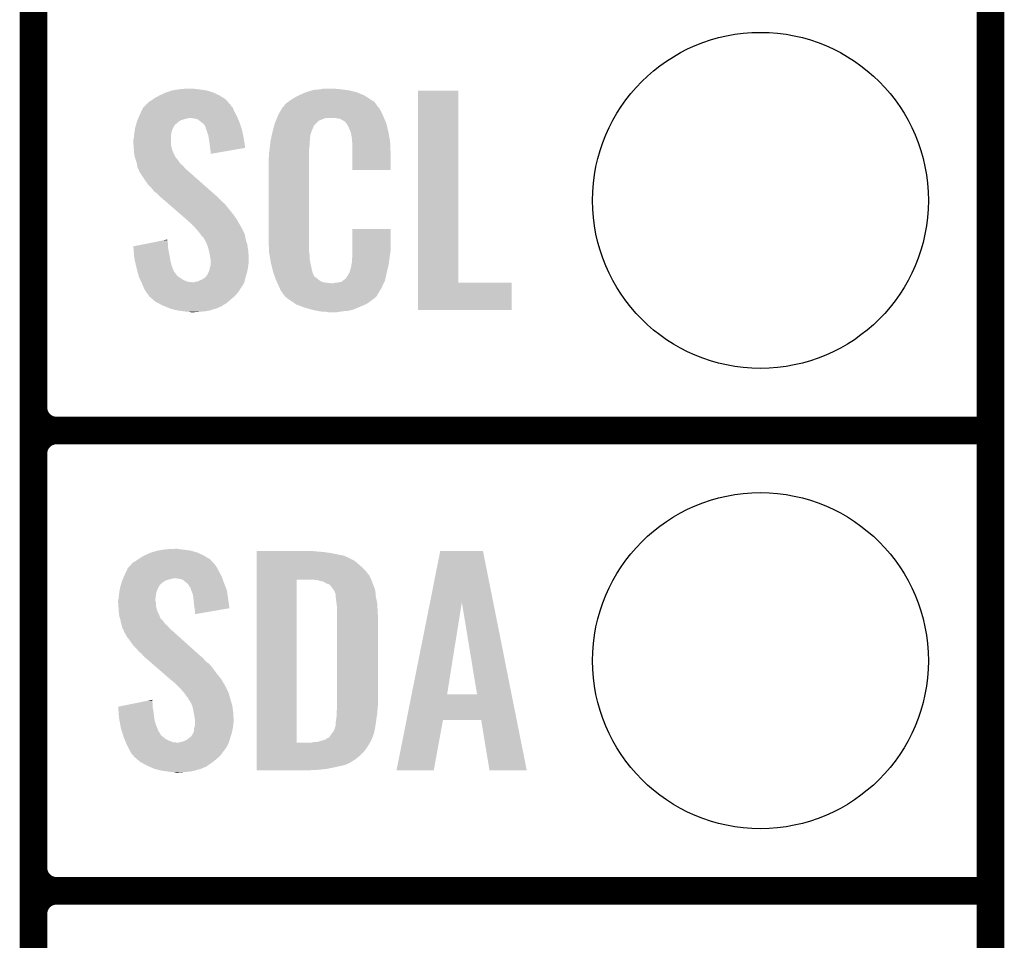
# Model space of a CAD drawing. Extents: x -1.3 to 24.2, y -3.9 to 39.7.
# Tile 25 of 42: x 18.8 to 24.2, y 3.5 to 8.6. Entities that reach past the tile are written whole.
import ezdxf

# ---------------------------------------------------------------- set-up
doc = ezdxf.new("R2010")
doc.units = 0
doc.layers.get('0').update_dxf_attribs({"linetype": 'CONTINUOUS'})
for name, color, linetype in [('3V3_TO_5V_CLICK_V100_GKO', 14, 'CONTINUOUS'), ('3V3_TO_5V_CLICK_V100_GTO', 12, 'CONTINUOUS'), ('3V3_TO_5V_CLICK_V100_GTS', 13, 'CONTINUOUS')]:
    doc.layers.add(name, color=color, linetype=linetype)

# ---------------------------------------------------------------- blocks, each defined once
blk = doc.blocks.new('ROUND_23')
blk.add_circle((0, 0), 0.9271)

msp = doc.modelspace()

# ---------------------------------------------------------------- linework, layer by layer
at = {"layer": '3V3_TO_5V_CLICK_V100_GKO', "const_width": 0.1524}
msp.add_lwpolyline([(24.13, -1.27), (24.13, 39.5986)], dxfattribs=at)
at = {"layer": '3V3_TO_5V_CLICK_V100_GTO', "const_width": 0.1524}
for points in [[(18.8468, -0.5588), (18.8468, 18.3388)], [(18.8468, 6.477), (18.8468, 8.763)], [(18.9738, 6.35), (24.13, 6.35)], [(18.9738, 6.35), (24.13, 6.35)], [(18.8468, 3.937), (18.8468, 6.223)], [(18.9738, 3.81), (24.13, 3.81)], [(18.9738, 3.81), (24.13, 3.81)], [(18.8468, 1.397), (18.8468, 3.683)]]:
    msp.add_lwpolyline(points, dxfattribs=at)
for points in [[(18.8468, 6.477, 0.4142136), (18.9738, 6.35)], [(18.9738, 6.35, 0.4142136), (18.8468, 6.223)], [(18.9738, 6.35, 0.4142136), (18.8468, 6.223)], [(18.8468, 3.937, 0.4142136), (18.9738, 3.81)], [(18.9738, 3.81, 0.4142136), (18.8468, 3.683)], [(18.9738, 3.81, 0.4142136), (18.8468, 3.683)]]:
    msp.add_lwpolyline(points, format="xyb", dxfattribs=at)
at = {"layer": '3V3_TO_5V_CLICK_V100_GTO'}
for points in [[(19.542758, 8.19912), (19.575782, 8.21436), (19.87296, 8.19912), (19.840304, 8.21436)], [(19.575782, 8.21436), (19.5834, 8.2169), (19.840304, 8.21436), (19.83486, 8.2169)], [(19.5834, 8.2169), (19.61388, 8.22706), (19.83486, 8.2169), (19.799302, 8.22706)], [(19.61388, 8.22706), (19.646054, 8.23214), (19.799302, 8.22706), (19.76374, 8.23214)], [(19.646054, 8.23214), (19.662142, 8.23468), (19.76374, 8.23214), (19.738342, 8.23468)], [(19.662142, 8.23468), (19.71294, 8.23722), (19.738342, 8.23468), (19.728182, 8.23722)], [(20.32254, 8.2042), (20.3454, 8.21436), (20.66072, 8.2042), (20.636046, 8.21436)], [(20.3454, 8.21436), (20.353014, 8.216898), (20.636046, 8.21436), (20.629882, 8.216898)], [(20.353014, 8.216898), (20.36826, 8.22198), (20.629882, 8.216898), (20.609558, 8.22198)], [(20.36826, 8.22198), (20.385194, 8.22706), (20.609558, 8.22198), (20.58924, 8.22706)], [(20.385194, 8.22706), (20.393662, 8.2296), (20.58924, 8.22706), (20.56892, 8.2296)], [(20.393662, 8.2296), (20.42414, 8.23214), (20.56892, 8.2296), (20.5486, 8.23214)], [(20.42414, 8.23214), (20.43938, 8.23468), (20.5486, 8.23214), (20.533362, 8.23468)], [(20.43938, 8.23468), (20.454622, 8.23722), (20.518122, 8.23468), (20.507962, 8.23722)], [(20.970242, 7.16534), (20.97026, 8.224498), (21.191242, 7.16534), (21.19122, 8.224498)], [(20.97026, 8.224498), (20.970262, 8.22452), (21.19122, 8.224498), (20.970262, 8.22452)], [(19.469096, 8.148316), (19.484342, 8.163562), (19.933922, 8.148316), (19.919948, 8.163562)], [(19.484342, 8.163562), (19.49704, 8.171178), (19.919948, 8.163562), (19.912968, 8.171178)], [(19.49704, 8.171178), (19.507704, 8.178798), (19.912968, 8.171178), (19.905982, 8.178798)], [(19.507704, 8.178798), (19.51482, 8.183882), (19.905982, 8.178798), (19.897722, 8.183882)], [(19.51482, 8.183882), (19.542758, 8.19912), (19.897722, 8.183882), (19.87296, 8.19912)], [(20.236184, 8.150862), (20.252506, 8.163558), (20.73801, 8.150862), (20.728942, 8.163558)], [(20.252506, 8.163558), (20.25904, 8.16864), (20.728942, 8.163558), (20.720812, 8.16864)], [(20.25904, 8.16864), (20.271014, 8.17626), (20.720812, 8.16864), (20.70862, 8.17626)], [(20.271014, 8.17626), (20.286982, 8.18642), (20.70862, 8.17626), (20.692816, 8.18642)], [(20.286982, 8.18642), (20.312376, 8.199118), (20.692816, 8.18642), (20.67306, 8.199118)], [(20.312376, 8.199118), (20.32254, 8.2042), (20.67306, 8.199118), (20.66072, 8.2042)], [(19.43354, 8.09244), (19.443022, 8.112758), (19.965326, 8.09244), (19.95424, 8.112758)], [(19.443022, 8.112758), (19.451322, 8.13054), (19.95424, 8.112758), (19.947572, 8.13054)], [(19.451322, 8.13054), (19.453856, 8.133076), (19.947572, 8.13054), (19.94662, 8.133076)], [(19.453856, 8.133076), (19.46402, 8.14324), (19.94662, 8.133076), (19.936462, 8.14324)], [(19.46402, 8.14324), (19.469096, 8.148316), (19.936462, 8.14324), (19.933922, 8.148316)], [(20.19808, 8.092442), (20.207044, 8.10768), (20.773968, 8.092442), (20.76704, 8.10768)], [(20.207044, 8.10768), (20.220494, 8.130538), (20.76704, 8.10768), (20.754342, 8.130538)], [(20.220494, 8.130538), (20.223486, 8.135622), (20.754342, 8.130538), (20.74926, 8.135622)], [(20.223486, 8.135622), (20.228562, 8.138166), (20.74926, 8.135622), (20.746716, 8.138166)], [(20.228562, 8.138166), (20.230082, 8.1407), (20.746716, 8.138166), (20.744182, 8.1407)], [(20.230082, 8.1407), (20.23313, 8.145778), (20.744182, 8.1407), (20.74164, 8.145778)], [(20.23313, 8.145778), (20.236184, 8.150862), (20.74164, 8.145778), (20.73801, 8.150862)], [(19.413944, 8.041638), (19.416846, 8.051798), (19.634196, 8.041638), (19.644358, 8.051798)], [(19.416846, 8.051798), (19.4183, 8.056882), (19.644358, 8.051798), (19.651982, 8.056882)], [(19.4183, 8.056882), (19.420474, 8.061958), (19.651982, 8.056882), (19.659596, 8.061958)], [(19.420474, 8.061958), (19.423742, 8.06958), (19.659596, 8.061958), (19.685, 8.06958)], [(19.423742, 8.06958), (19.42483, 8.07212), (19.685, 8.06958), (19.697698, 8.07212)], [(19.42483, 8.07212), (19.425918, 8.074658), (19.697698, 8.07212), (19.705318, 8.074658)], [(19.425918, 8.07466), (19.430274, 8.084822), (19.973836, 8.07466), (19.96948, 8.084822)], [(19.425918, 8.074658), (19.425918, 8.07466), (19.705318, 8.074658), (19.712938, 8.07466)], [(19.430274, 8.084822), (19.43354, 8.09244), (19.96948, 8.084822), (19.965326, 8.09244)], [(19.733258, 8.07212), (19.712938, 8.07466), (19.974924, 8.07212), (19.973836, 8.07466)], [(19.753576, 8.067042), (19.733258, 8.07212), (19.9771, 8.067042), (19.974924, 8.07212)], [(19.775806, 8.04926), (19.753576, 8.067042), (19.98472, 8.04926), (19.9771, 8.067042)], [(19.77898, 8.04672), (19.775806, 8.04926), (19.985568, 8.04672), (19.98472, 8.04926)], [(19.789136, 8.0391), (19.77898, 8.04672), (19.988108, 8.0391), (19.985568, 8.04672)], [(20.177762, 8.041642), (20.18487, 8.059416), (20.403824, 8.041642), (20.4216, 8.059416)], [(20.18487, 8.059416), (20.190966, 8.074658), (20.4216, 8.059416), (20.459696, 8.074658)], [(20.190966, 8.07466), (20.192998, 8.07974), (20.781918, 8.07466), (20.77974, 8.07974)], [(20.190966, 8.074658), (20.190966, 8.07466), (20.459696, 8.074658), (20.510498, 8.07466)], [(20.192998, 8.07974), (20.19808, 8.092442), (20.77974, 8.07974), (20.773968, 8.092442)], [(20.540978, 8.06958), (20.510498, 8.07466), (20.784096, 8.06958), (20.781918, 8.07466)], [(20.548598, 8.064502), (20.540978, 8.06958), (20.786272, 8.064502), (20.784096, 8.06958)], [(20.563836, 8.056882), (20.548598, 8.064502), (20.789536, 8.056882), (20.786272, 8.064502)], [(20.568918, 8.051802), (20.563836, 8.056882), (20.791714, 8.051802), (20.789536, 8.056882)], [(20.574364, 8.044178), (20.568918, 8.051802), (20.79498, 8.044178), (20.791714, 8.051802)], [(19.40306, 7.9883), (19.404232, 7.99592), (19.60753, 7.9883), (19.6088, 7.99592)], [(19.404232, 7.99592), (19.406576, 8.011158), (19.6088, 7.99592), (19.61388, 8.011158)], [(19.406576, 8.011158), (19.40814, 8.021322), (19.61388, 8.011158), (19.618962, 8.021322)], [(19.40814, 8.021322), (19.41104, 8.031478), (19.618962, 8.021322), (19.62404, 8.031478)], [(19.41104, 8.031478), (19.413218, 8.039096), (19.62404, 8.031478), (19.62912, 8.039096)], [(19.413218, 8.039096), (19.413944, 8.041638), (19.62912, 8.039096), (19.634196, 8.041638)], [(19.796758, 8.023864), (19.789136, 8.0391), (19.993186, 8.023864), (19.988108, 8.0391)], [(19.79676, 8.021324), (19.796758, 8.023864), (19.994032, 8.021324), (19.993186, 8.023864)], [(19.800572, 8.011158), (19.79676, 8.021324), (19.99742, 8.011158), (19.994032, 8.021324)], [(19.80438, 8.001), (19.800572, 8.011158), (19.99956, 8.001), (19.99742, 8.011158)], [(19.811998, 7.978142), (19.80438, 8.001), (20.004372, 7.978142), (19.99956, 8.001)], [(20.16292, 7.983216), (20.16506, 7.99338), (20.37588, 7.983216), (20.379574, 7.99338)], [(20.16506, 7.99338), (20.169738, 8.01116), (20.379574, 7.99338), (20.38604, 8.01116)], [(20.169738, 8.01116), (20.175754, 8.034016), (20.38604, 8.01116), (20.396198, 8.034016)], [(20.175754, 8.034016), (20.177762, 8.041642), (20.396198, 8.034016), (20.403824, 8.041642)], [(20.581618, 8.034022), (20.574364, 8.044178), (20.79737, 8.034022), (20.79498, 8.044178)], [(20.59178, 8.01116), (20.581618, 8.034022), (20.80275, 8.01116), (20.79737, 8.034022)], [(20.595844, 8.001), (20.59178, 8.01116), (20.80514, 8.001), (20.80275, 8.01116)], [(20.59686, 7.99846), (20.595844, 8.001), (20.805624, 7.99846), (20.80514, 8.001)], [(20.599398, 7.993384), (20.59686, 7.99846), (20.806592, 7.993384), (20.805624, 7.99846)], [(20.5994, 7.990842), (20.599398, 7.993384), (20.807076, 7.990842), (20.806592, 7.993384)], [(20.60194, 7.978138), (20.5994, 7.990842), (20.809496, 7.978138), (20.807076, 7.990842)], [(19.39798, 7.952742), (19.40052, 7.962902), (19.60626, 7.952742), (19.60626, 7.962902)], [(19.39798, 7.940038), (19.39798, 7.952742), (19.60626, 7.940038), (19.60626, 7.952742)], [(19.39907, 7.924798), (19.39798, 7.940038), (19.60626, 7.924798), (19.60626, 7.940038)], [(19.40052, 7.962902), (19.402296, 7.980678), (19.60626, 7.962902), (19.60626, 7.980678)], [(19.402296, 7.980678), (19.40306, 7.9883), (19.60626, 7.980678), (19.60753, 7.9883)], [(19.814406, 7.9629), (19.811998, 7.978142), (20.00758, 7.9629), (20.004372, 7.978142)], [(19.81962, 7.92988), (19.814406, 7.9629), (20.012286, 7.92988), (20.00758, 7.9629)], [(20.15236, 7.92226), (20.154616, 7.942578), (20.3708, 7.92226), (20.3708, 7.942578)], [(20.154616, 7.942578), (20.1549, 7.945118), (20.3708, 7.942578), (20.371308, 7.945118)], [(20.1549, 7.945118), (20.157038, 7.955278), (20.371308, 7.945118), (20.37334, 7.955278)], [(20.157038, 7.955278), (20.159712, 7.967978), (20.37334, 7.955278), (20.37334, 7.967978)], [(20.159712, 7.967978), (20.16185, 7.978138), (20.37334, 7.967978), (20.37588, 7.978138)], [(20.16185, 7.978138), (20.16292, 7.983216), (20.37588, 7.978138), (20.37588, 7.983216)], [(20.60448, 7.96036), (20.60194, 7.978138), (20.812882, 7.96036), (20.809496, 7.978138)], [(20.605458, 7.947658), (20.60448, 7.96036), (20.8153, 7.947658), (20.812882, 7.96036)], [(20.60702, 7.92734), (20.605458, 7.947658), (20.816184, 7.92734), (20.8153, 7.947658)], [(19.40052, 7.90448), (19.39907, 7.924798), (19.61134, 7.90448), (19.60626, 7.924798)], [(19.401302, 7.894318), (19.40052, 7.90448), (19.61388, 7.894318), (19.61134, 7.90448)], [(19.40306, 7.871462), (19.401302, 7.894318), (19.624432, 7.871462), (19.61388, 7.894318)], [(19.82216, 7.90956), (19.81962, 7.92988), (20.01518, 7.90956), (20.012286, 7.92988)], [(19.822162, 7.909556), (19.82216, 7.90956), (20.01518, 7.909556), (20.01518, 7.90956)], [(19.8247, 7.89178), (19.822162, 7.909556), (19.912542, 7.89178), (20.01518, 7.909556)], [(19.8247, 7.876566), (19.8247, 7.89178), (19.8247, 7.876566), (19.912542, 7.89178)], [(20.14728, 7.88162), (20.14982, 7.8994), (20.36826, 7.88162), (20.36826, 7.8994)], [(20.14982, 7.8994), (20.150102, 7.901938), (20.36826, 7.8994), (20.36826, 7.901938)], [(20.150102, 7.901938), (20.15236, 7.92226), (20.36826, 7.901938), (20.3708, 7.92226)], [(20.60702, 7.88924), (20.60702, 7.92734), (20.81784, 7.88924), (20.816184, 7.92734)], [(20.60702, 7.787662), (20.60702, 7.88924), (20.817818, 7.787662), (20.81784, 7.88924)], [(19.405832, 7.8613), (19.40306, 7.871462), (19.629122, 7.8613), (19.624432, 7.871462)], [(19.406526, 7.858756), (19.405832, 7.8613), (19.631662, 7.858756), (19.629122, 7.8613)], [(19.407912, 7.85368), (19.406526, 7.858756), (19.634202, 7.85368), (19.631662, 7.858756)], [(19.409298, 7.848598), (19.407912, 7.85368), (19.63928, 7.848598), (19.634202, 7.85368)], [(19.410682, 7.84352), (19.409298, 7.848598), (19.64309, 7.84352), (19.63928, 7.848598)], [(19.412376, 7.83844), (19.410682, 7.84352), (19.6469, 7.83844), (19.64309, 7.84352)], [(19.417454, 7.823198), (19.412376, 7.83844), (19.657062, 7.823198), (19.6469, 7.83844)], [(20.14474, 7.851142), (20.14728, 7.863842), (20.36826, 7.851142), (20.36826, 7.863842)], [(20.14474, 7.40156), (20.14474, 7.851142), (20.36826, 7.40156), (20.36826, 7.851142)], [(20.14728, 7.863842), (20.14728, 7.88162), (20.36826, 7.863842), (20.36826, 7.88162)], [(19.418298, 7.820662), (19.417454, 7.823198), (19.660234, 7.820662), (19.657062, 7.823198)], [(19.419252, 7.81304), (19.418298, 7.820662), (19.669762, 7.81304), (19.660234, 7.820662)], [(19.42084, 7.800342), (19.419252, 7.81304), (19.680644, 7.800342), (19.669762, 7.81304)], [(19.423892, 7.795258), (19.42084, 7.800342), (19.685, 7.795258), (19.680644, 7.800342)], [(19.42846, 7.787642), (19.423892, 7.795258), (19.693888, 7.787642), (19.685, 7.795258)], [(19.430366, 7.78002), (19.42846, 7.787642), (19.70278, 7.78002), (19.693888, 7.787642)], [(19.430998, 7.777486), (19.430366, 7.78002), (19.70565, 7.777486), (19.70278, 7.78002)], [(19.433538, 7.774942), (19.430998, 7.777486), (19.70853, 7.774942), (19.70565, 7.777486)], [(19.46402, 7.72922), (19.433538, 7.774942), (19.76029, 7.72922), (19.70853, 7.774942)], [(20.817818, 7.78764), (20.60702, 7.787662), (20.817818, 7.78764), (20.817818, 7.787662)], [(19.4818, 7.70382), (19.46402, 7.72922), (19.789046, 7.70382), (19.76029, 7.72922)], [(19.499582, 7.68604), (19.4818, 7.70382), (19.809174, 7.68604), (19.789046, 7.70382)], [(19.514818, 7.66826), (19.499582, 7.68604), (19.829302, 7.66826), (19.809174, 7.68604)], [(19.527518, 7.658102), (19.514818, 7.66826), (19.840802, 7.658102), (19.829302, 7.66826)], [(19.54022, 7.6454), (19.527518, 7.658102), (19.85518, 7.6454), (19.840802, 7.658102)], [(19.54022, 7.645398), (19.54022, 7.6454), (19.855182, 7.645398), (19.85518, 7.6454)], [(19.572458, 7.61746), (19.54022, 7.645398), (19.88312, 7.61746), (19.855182, 7.645398)], [(19.592976, 7.599678), (19.572458, 7.61746), (19.903442, 7.599678), (19.88312, 7.61746)], [(19.622282, 7.57428), (19.592976, 7.599678), (19.92376, 7.57428), (19.903442, 7.599678)], [(19.65452, 7.54634), (19.622282, 7.57428), (19.94662, 7.54634), (19.92376, 7.57428)], [(19.68676, 7.5184), (19.65452, 7.54634), (19.966942, 7.5184), (19.94662, 7.54634)], [(19.69262, 7.51332), (19.68676, 7.5184), (19.969906, 7.51332), (19.966942, 7.5184)], [(19.71548, 7.493), (19.69262, 7.51332), (19.981758, 7.493), (19.969906, 7.51332)], [(19.720562, 7.48792), (19.71548, 7.493), (19.98472, 7.48792), (19.981758, 7.493)], [(19.725644, 7.482838), (19.720562, 7.48792), (19.987262, 7.482838), (19.98472, 7.48792)], [(19.733264, 7.475218), (19.725644, 7.482838), (19.99234, 7.475218), (19.987262, 7.482838)], [(19.735802, 7.47268), (19.733264, 7.475218), (19.99361, 7.47268), (19.99234, 7.475218)], [(19.75358, 7.45236), (19.735802, 7.47268), (20.00377, 7.45236), (19.99361, 7.47268)], [(19.76628, 7.43712), (19.75358, 7.45236), (20.01139, 7.43712), (20.00377, 7.45236)], [(20.607024, 7.338058), (20.60704, 7.462498), (20.81784, 7.338058), (20.81784, 7.462498)], [(20.60704, 7.462498), (20.607042, 7.46252), (20.81784, 7.462498), (20.607042, 7.46252)], [(19.485744, 7.383778), (19.56098, 7.399018), (19.58848, 7.383778), (19.58594, 7.399018)], [(19.56098, 7.399018), (19.58594, 7.404074), (19.58594, 7.399018), (19.58594, 7.404074)], [(19.767976, 7.434578), (19.76628, 7.43712), (20.01266, 7.434578), (20.01139, 7.43712)], [(19.776438, 7.421882), (19.767976, 7.434578), (20.01497, 7.421882), (20.01266, 7.434578)], [(19.786596, 7.414262), (19.776438, 7.421882), (20.016354, 7.414262), (20.01497, 7.421882)], [(19.78914, 7.406644), (19.786596, 7.414262), (20.01774, 7.406644), (20.016354, 7.414262)], [(19.789146, 7.406638), (19.78914, 7.406644), (20.01774, 7.406638), (20.01774, 7.406644)], [(19.791678, 7.4041), (19.789146, 7.406638), (20.018522, 7.4041), (20.01774, 7.406638)], [(19.80184, 7.38378), (19.791678, 7.4041), (20.024774, 7.38378), (20.018522, 7.4041)], [(20.147092, 7.33806), (20.14474, 7.40156), (20.36826, 7.33806), (20.36826, 7.40156)], [(19.398, 7.366004), (19.485744, 7.383778), (19.58848, 7.366004), (19.58848, 7.383778)], [(19.398204, 7.363458), (19.398, 7.366004), (19.58848, 7.363458), (19.58848, 7.366004)], [(19.400228, 7.33806), (19.398204, 7.363458), (19.59356, 7.33806), (19.58848, 7.363458)], [(19.805652, 7.373618), (19.80184, 7.38378), (20.0279, 7.373618), (20.024774, 7.38378)], [(19.809458, 7.363462), (19.805652, 7.373618), (20.029256, 7.363462), (20.0279, 7.373618)], [(19.816446, 7.33552), (19.809458, 7.363462), (20.03298, 7.33552), (20.029256, 7.363462)], [(19.40306, 7.302502), (19.400228, 7.33806), (19.600026, 7.302502), (19.59356, 7.33806)], [(19.40768, 7.28218), (19.40306, 7.302502), (19.60372, 7.28218), (19.600026, 7.302502)], [(19.81962, 7.32282), (19.816446, 7.33552), (20.033774, 7.32282), (20.03298, 7.33552)], [(19.824278, 7.294882), (19.81962, 7.32282), (20.03552, 7.294882), (20.033774, 7.32282)], [(19.8247, 7.292342), (19.824278, 7.294882), (20.03552, 7.292342), (20.03552, 7.294882)], [(19.8247, 7.28218), (19.8247, 7.292342), (20.03552, 7.28218), (20.03552, 7.292342)], [(20.14728, 7.332982), (20.147092, 7.33806), (20.368986, 7.332982), (20.36826, 7.33806)], [(20.14949, 7.320278), (20.14728, 7.332982), (20.3708, 7.320278), (20.368986, 7.332982)], [(20.153466, 7.297418), (20.14949, 7.320278), (20.3708, 7.297418), (20.3708, 7.320278)], [(20.15744, 7.27456), (20.153466, 7.297418), (20.375614, 7.27456), (20.3708, 7.297418)], [(20.60448, 7.2898), (20.606384, 7.30504), (20.810726, 7.2898), (20.81276, 7.30504)], [(20.60448, 7.277102), (20.60448, 7.2898), (20.809034, 7.277102), (20.810726, 7.2898)], [(20.606384, 7.30504), (20.60702, 7.310122), (20.81276, 7.30504), (20.813486, 7.310122)], [(20.60702, 7.32282), (20.607024, 7.338058), (20.8153, 7.32282), (20.81784, 7.338058)], [(20.60702, 7.310122), (20.60702, 7.32282), (20.813486, 7.310122), (20.8153, 7.32282)], [(19.41403, 7.254238), (19.40768, 7.28218), (19.61134, 7.254238), (19.60372, 7.28218)], [(19.41576, 7.24662), (19.41403, 7.254238), (19.61439, 7.24662), (19.61134, 7.254238)], [(19.42044, 7.22884), (19.41576, 7.24662), (19.621504, 7.22884), (19.61439, 7.24662)], [(19.812, 7.221222), (19.81708, 7.231382), (20.02536, 7.221222), (20.027616, 7.231382)], [(19.81708, 7.231382), (19.819198, 7.244082), (20.027616, 7.231382), (20.03044, 7.244082)], [(19.819198, 7.244082), (19.819622, 7.246622), (20.03044, 7.244082), (20.030756, 7.246622)], [(19.819622, 7.246622), (19.8247, 7.261864), (20.030756, 7.246622), (20.032662, 7.261864)], [(19.8247, 7.2644), (19.8247, 7.28218), (20.03298, 7.2644), (20.03552, 7.28218)], [(19.8247, 7.261864), (19.8247, 7.2644), (20.032662, 7.261864), (20.03298, 7.2644)], [(20.163792, 7.24916), (20.15744, 7.27456), (20.38096, 7.24916), (20.375614, 7.27456)], [(20.169508, 7.226298), (20.163792, 7.24916), (20.386042, 7.226298), (20.38096, 7.24916)], [(20.591782, 7.223762), (20.5994, 7.249162), (20.79752, 7.223762), (20.803496, 7.249162)], [(20.5994, 7.249162), (20.599402, 7.251704), (20.803496, 7.249162), (20.804094, 7.251704)], [(20.599402, 7.251704), (20.60194, 7.256784), (20.804094, 7.251704), (20.805288, 7.256784)], [(20.60194, 7.264402), (20.602448, 7.266942), (20.807082, 7.264402), (20.80768, 7.266942)], [(20.60194, 7.256784), (20.60194, 7.264402), (20.805288, 7.256784), (20.807082, 7.264402)], [(20.602448, 7.266942), (20.60448, 7.277102), (20.80768, 7.266942), (20.809034, 7.277102)], [(19.421108, 7.2263), (19.42044, 7.22884), (19.62404, 7.2263), (19.621504, 7.22884)], [(19.423112, 7.21868), (19.421108, 7.2263), (19.62912, 7.21868), (19.62404, 7.2263)], [(19.425786, 7.20852), (19.423112, 7.21868), (19.636742, 7.20852), (19.62912, 7.21868)], [(19.428458, 7.19836), (19.425786, 7.20852), (19.6469, 7.19836), (19.636742, 7.20852)], [(19.4332, 7.188202), (19.428458, 7.19836), (19.662138, 7.188202), (19.6469, 7.19836)], [(19.437942, 7.17804), (19.4332, 7.188202), (19.67992, 7.17804), (19.662138, 7.188202)], [(19.4415, 7.17042), (19.437942, 7.17804), (19.700242, 7.17042), (19.67992, 7.17804)], [(19.753582, 7.172962), (19.77644, 7.18312), (20.012024, 7.172962), (20.014564, 7.18312)], [(19.77644, 7.18312), (19.789142, 7.190742), (20.014564, 7.18312), (20.01647, 7.190742)], [(19.789142, 7.190742), (19.79422, 7.19582), (20.01647, 7.190742), (20.01774, 7.19582)], [(19.79422, 7.19582), (19.80184, 7.20344), (20.01774, 7.19582), (20.020024, 7.20344)], [(19.80184, 7.20344), (19.80692, 7.211062), (20.020024, 7.20344), (20.022312, 7.211062)], [(19.80692, 7.211062), (19.812, 7.221222), (20.022312, 7.211062), (20.02536, 7.221222)], [(20.170142, 7.22376), (20.169508, 7.226298), (20.386996, 7.22376), (20.386042, 7.226298)], [(20.176418, 7.20598), (20.170142, 7.22376), (20.393664, 7.20598), (20.386996, 7.22376)], [(20.177316, 7.203436), (20.176418, 7.20598), (20.396202, 7.203436), (20.393664, 7.20598)], [(20.179106, 7.19836), (20.177316, 7.203436), (20.398744, 7.19836), (20.396202, 7.203436)], [(20.1809, 7.19328), (20.179106, 7.19836), (20.40636, 7.19328), (20.398744, 7.19836)], [(20.183588, 7.18566), (20.1809, 7.19328), (20.41652, 7.18566), (20.40636, 7.19328)], [(20.18538, 7.18058), (20.183588, 7.18566), (20.422872, 7.18058), (20.41652, 7.18566)], [(20.187726, 7.1755), (20.18538, 7.18058), (20.429222, 7.1755), (20.422872, 7.18058)], [(20.191242, 7.16788), (20.187726, 7.1755), (20.447004, 7.16788), (20.429222, 7.1755)], [(20.546064, 7.170422), (20.556218, 7.178038), (20.783774, 7.170422), (20.787358, 7.178038)], [(20.556218, 7.178038), (20.566384, 7.18566), (20.787358, 7.178038), (20.789052, 7.18566)], [(20.566384, 7.18566), (20.568926, 7.185674), (20.789052, 7.18566), (20.789054, 7.185674)], [(20.568926, 7.185674), (20.571462, 7.19074), (20.789054, 7.185674), (20.79018, 7.19074)], [(20.571462, 7.19074), (20.579082, 7.2009), (20.79018, 7.19074), (20.792438, 7.2009)], [(20.579082, 7.2009), (20.59178, 7.22376), (20.792438, 7.2009), (20.79752, 7.22376)], [(20.59178, 7.22376), (20.591782, 7.223762), (20.79752, 7.22376), (20.79752, 7.223762)], [(19.442684, 7.16788), (19.4415, 7.17042), (19.725638, 7.16788), (19.700242, 7.17042)], [(19.443872, 7.165338), (19.442684, 7.16788), (20.01012, 7.165338), (20.010754, 7.16788)], [(19.44624, 7.16026), (19.443872, 7.165338), (20.007072, 7.16026), (20.01012, 7.165338)], [(19.454708, 7.139938), (19.44624, 7.16026), (19.994878, 7.139938), (20.007072, 7.16026)], [(19.455766, 7.1374), (19.454708, 7.139938), (19.99234, 7.1374), (19.994878, 7.139938)], [(19.45894, 7.129782), (19.455766, 7.1374), (19.98726, 7.129782), (19.99234, 7.1374)], [(19.45894, 7.12978), (19.45894, 7.129782), (19.987258, 7.12978), (19.98726, 7.129782)], [(19.467408, 7.11708), (19.45894, 7.12978), (19.97964, 7.11708), (19.987258, 7.12978)], [(19.725638, 7.16788), (19.733262, 7.167882), (20.010754, 7.16788), (20.010754, 7.167882)], [(19.733262, 7.167882), (19.740882, 7.17042), (20.010754, 7.167882), (20.01139, 7.17042)], [(19.740882, 7.17042), (19.753582, 7.172962), (20.01139, 7.17042), (20.012024, 7.172962)], [(20.192414, 7.16534), (20.191242, 7.16788), (20.46732, 7.16534), (20.447004, 7.16788)], [(20.193588, 7.1628), (20.192414, 7.16534), (20.490182, 7.1628), (20.46732, 7.16534)], [(20.20062, 7.14756), (20.193588, 7.1628), (20.773016, 7.14756), (20.780186, 7.1628)], [(20.206266, 7.13486), (20.20062, 7.14756), (20.76704, 7.13486), (20.773016, 7.14756)], [(20.21078, 7.1247), (20.206266, 7.13486), (20.760944, 7.1247), (20.76704, 7.13486)], [(20.22094, 7.10946), (20.21078, 7.1247), (20.7518, 7.10946), (20.760944, 7.1247)], [(20.500342, 7.1628), (20.510502, 7.16534), (20.780186, 7.1628), (20.781382, 7.16534)], [(20.518122, 7.16534), (20.546064, 7.170422), (20.781382, 7.16534), (20.783774, 7.170422)], [(20.97024, 7.015502), (20.970242, 7.165318), (21.485838, 7.015502), (21.48586, 7.165318)], [(20.970242, 7.165318), (20.970242, 7.16534), (21.48586, 7.165318), (21.191242, 7.16534)], [(19.47418, 7.10692), (19.467408, 7.11708), (19.971172, 7.10692), (19.97964, 7.11708)], [(19.477988, 7.101842), (19.47418, 7.10692), (19.966942, 7.101842), (19.971172, 7.10692)], [(19.481798, 7.09676), (19.477988, 7.101842), (19.96186, 7.09676), (19.966942, 7.101842)], [(19.484338, 7.091684), (19.481798, 7.09676), (19.956784, 7.091684), (19.96186, 7.09676)], [(19.49027, 7.0866), (19.484338, 7.091684), (19.9517, 7.0866), (19.956784, 7.091684)], [(19.508048, 7.07136), (19.49027, 7.0866), (19.93392, 7.07136), (19.9517, 7.0866)], [(19.5199, 7.0612), (19.508048, 7.07136), (19.922308, 7.0612), (19.93392, 7.07136)], [(20.223474, 7.106926), (20.22094, 7.10946), (20.750278, 7.106926), (20.7518, 7.10946)], [(20.22348, 7.104386), (20.223474, 7.106926), (20.748754, 7.104386), (20.750278, 7.106926)], [(20.230014, 7.09676), (20.22348, 7.104386), (20.74418, 7.09676), (20.748754, 7.104386)], [(20.234366, 7.09168), (20.230014, 7.09676), (20.741638, 7.09168), (20.74418, 7.09676)], [(20.238718, 7.0866), (20.234366, 7.09168), (20.736558, 7.0866), (20.741638, 7.09168)], [(20.245492, 7.08152), (20.238718, 7.0866), (20.731478, 7.08152), (20.736558, 7.0866)], [(20.25904, 7.07136), (20.245492, 7.08152), (20.717932, 7.07136), (20.731478, 7.08152)], [(20.266662, 7.06628), (20.25904, 7.07136), (20.71116, 7.06628), (20.717932, 7.07136)], [(19.534192, 7.053578), (19.5199, 7.0612), (19.913598, 7.053578), (19.922308, 7.0612)], [(19.558, 7.04088), (19.534192, 7.053578), (19.89245, 7.04088), (19.913598, 7.053578)], [(19.564198, 7.038328), (19.558, 7.04088), (19.8882, 7.038328), (19.89245, 7.04088)], [(19.570348, 7.035796), (19.564198, 7.038328), (19.888182, 7.035796), (19.8882, 7.038328)], [(19.576506, 7.03326), (19.570348, 7.035796), (19.878038, 7.03326), (19.888182, 7.035796)], [(19.595016, 7.025638), (19.576506, 7.03326), (19.862798, 7.025638), (19.878038, 7.03326)], [(19.601178, 7.0231), (19.595016, 7.025638), (19.853912, 7.0231), (19.862798, 7.025638)], [(19.610704, 7.02056), (19.601178, 7.0231), (19.84502, 7.02056), (19.853912, 7.0231)], [(19.639278, 7.01294), (19.610704, 7.02056), (19.82216, 7.01294), (19.84502, 7.02056)], [(19.67484, 7.00786), (19.639278, 7.01294), (19.794222, 7.00786), (19.82216, 7.01294)], [(20.293332, 7.0485), (20.266662, 7.06628), (20.68576, 7.0485), (20.71116, 7.06628)], [(20.297138, 7.045962), (20.293332, 7.0485), (20.679838, 7.045962), (20.68576, 7.0485)], [(20.3298, 7.03326), (20.297138, 7.045962), (20.6502, 7.03326), (20.679838, 7.045962)], [(20.34286, 7.02818), (20.3298, 7.03326), (20.637862, 7.02818), (20.6502, 7.03326)], [(20.38858, 7.01548), (20.34286, 7.02818), (20.607018, 7.01548), (20.637862, 7.02818)], [(20.413982, 7.0104), (20.38858, 7.01548), (20.58162, 7.0104), (20.607018, 7.01548)], [(21.485838, 7.01548), (20.97024, 7.015502), (21.485838, 7.01548), (21.485838, 7.015502)], [(19.69262, 7.00532), (19.67484, 7.00786), (19.763742, 7.00532), (19.794222, 7.00786)], [(19.715478, 7.00278), (19.705318, 7.00532), (19.733262, 7.00278), (19.763742, 7.00532)], [(20.426682, 7.00786), (20.413982, 7.0104), (20.55368, 7.00786), (20.58162, 7.0104)], [(20.44446, 7.00532), (20.426682, 7.00786), (20.538438, 7.00532), (20.55368, 7.00786)], [(20.472398, 7.00278), (20.459698, 7.00532), (20.523198, 7.00278), (20.538438, 7.00532)], [(19.430998, 5.64388), (19.456402, 5.65912), (19.813906, 5.64388), (19.78914, 5.65912)], [(19.456402, 5.65912), (19.489422, 5.674362), (19.78914, 5.65912), (19.75648, 5.674362)], [(19.489422, 5.674362), (19.497544, 5.6769), (19.75648, 5.674362), (19.75104, 5.6769)], [(19.497544, 5.6769), (19.53006, 5.68706), (19.75104, 5.6769), (19.715482, 5.68706)], [(19.53006, 5.68706), (19.56054, 5.69214), (19.715482, 5.68706), (19.67992, 5.69214)], [(19.56054, 5.69214), (19.575782, 5.69468), (19.67992, 5.69214), (19.654518, 5.69468)], [(19.575782, 5.69468), (19.62912, 5.69722), (19.654518, 5.69468), (19.641822, 5.69722)], [(20.07872, 5.68198), (20.078722, 5.68452), (20.41652, 5.68198), (20.39112, 5.68452)], [(20.07872, 5.67944), (20.07872, 5.68198), (20.44954, 5.67944), (20.41652, 5.68198)], [(20.07872, 5.67436), (20.07872, 5.67944), (20.485098, 5.67436), (20.44954, 5.67944)], [(20.07872, 5.659118), (20.07872, 5.67436), (20.561302, 5.659118), (20.485098, 5.67436)], [(20.07872, 5.64388), (20.07872, 5.659118), (20.59432, 5.64388), (20.561302, 5.659118)], [(21.035876, 5.402448), (21.092174, 5.684502), (21.384672, 5.402448), (21.328384, 5.684502)], [(21.092174, 5.684502), (21.092178, 5.68452), (21.328384, 5.684502), (21.092178, 5.68452)], [(19.369828, 5.593078), (19.379142, 5.60324), (19.86026, 5.593078), (19.852642, 5.60324)], [(19.379142, 5.60324), (19.383796, 5.608316), (19.852642, 5.60324), (19.850102, 5.608316)], [(19.383796, 5.608316), (19.395444, 5.621022), (19.850102, 5.608316), (19.838456, 5.621022)], [(19.395444, 5.621022), (19.400518, 5.62356), (19.838456, 5.621022), (19.83613, 5.62356)], [(19.400518, 5.62356), (19.41322, 5.631178), (19.83613, 5.62356), (19.829148, 5.631178)], [(19.41322, 5.631178), (19.423884, 5.638798), (19.829148, 5.631178), (19.822162, 5.638798)], [(19.423884, 5.638798), (19.430998, 5.64388), (19.822162, 5.638798), (19.813906, 5.64388)], [(20.07872, 5.63626), (20.07872, 5.64388), (20.609558, 5.63626), (20.59432, 5.64388)], [(20.07872, 5.62864), (20.07872, 5.63626), (20.622262, 5.62864), (20.609558, 5.63626)], [(20.07872, 5.6134), (20.07872, 5.62864), (20.64004, 5.6134), (20.622262, 5.62864)], [(20.07872, 5.595622), (20.07872, 5.6134), (20.66036, 5.595622), (20.64004, 5.6134)], [(19.342098, 5.53466), (19.346452, 5.544818), (19.88929, 5.53466), (19.88566, 5.544818)], [(19.346452, 5.544818), (19.34972, 5.55244), (19.88566, 5.544818), (19.881504, 5.55244)], [(19.34972, 5.55244), (19.359202, 5.57276), (19.881504, 5.55244), (19.87042, 5.57276)], [(19.359202, 5.57276), (19.367502, 5.59054), (19.87042, 5.57276), (19.86153, 5.59054)], [(19.367502, 5.59054), (19.369828, 5.593078), (19.86153, 5.59054), (19.86026, 5.593078)], [(20.078718, 5.549898), (20.07872, 5.575298), (20.701, 5.549898), (20.680682, 5.575298)], [(20.078718, 5.52704), (20.078718, 5.549898), (20.711392, 5.52704), (20.701, 5.549898)], [(20.07872, 5.575298), (20.07872, 5.595622), (20.680682, 5.575298), (20.66036, 5.595622)], [(19.32432, 5.481322), (19.32722, 5.491478), (19.535142, 5.481322), (19.54022, 5.491478)], [(19.32722, 5.491478), (19.329398, 5.4991), (19.54022, 5.491478), (19.5453, 5.4991)], [(19.329398, 5.4991), (19.330124, 5.50164), (19.5453, 5.4991), (19.54784, 5.50164)], [(19.330124, 5.50164), (19.333028, 5.5118), (19.54784, 5.50164), (19.56054, 5.5118)], [(19.333028, 5.5118), (19.33448, 5.516882), (19.56054, 5.5118), (19.568162, 5.516882)], [(19.33448, 5.516882), (19.336654, 5.521958), (19.568162, 5.516882), (19.575776, 5.521958)], [(19.336654, 5.521958), (19.339922, 5.52958), (19.575776, 5.521958), (19.601182, 5.52958)], [(19.339922, 5.52958), (19.342098, 5.53466), (19.601182, 5.52958), (19.621498, 5.53466)], [(19.649438, 5.53212), (19.629118, 5.53466), (19.890196, 5.53212), (19.88929, 5.53466)], [(19.669756, 5.527042), (19.649438, 5.53212), (19.89201, 5.527042), (19.890196, 5.53212)], [(19.691986, 5.50926), (19.669756, 5.527042), (19.89836, 5.50926), (19.89201, 5.527042)], [(19.695158, 5.506722), (19.691986, 5.50926), (19.899376, 5.506722), (19.89836, 5.50926)], [(19.702778, 5.4991), (19.695158, 5.506722), (19.902424, 5.4991), (19.899376, 5.506722)], [(19.707858, 5.488944), (19.702778, 5.4991), (19.906486, 5.488944), (19.902424, 5.4991)], [(20.078702, 4.627902), (20.078718, 5.52704), (20.29968, 4.627902), (20.299702, 5.52704)], [(20.413982, 5.524498), (20.391118, 5.52704), (20.712548, 5.524498), (20.711392, 5.52704)], [(20.421598, 5.52196), (20.413982, 5.524498), (20.7137, 5.52196), (20.712548, 5.524498)], [(20.42922, 5.51942), (20.421598, 5.52196), (20.714972, 5.51942), (20.7137, 5.52196)], [(20.444462, 5.516878), (20.42922, 5.51942), (20.716242, 5.516878), (20.714972, 5.51942)], [(20.454622, 5.511798), (20.444462, 5.516878), (20.717512, 5.511798), (20.716242, 5.516878)], [(20.462242, 5.50672), (20.454622, 5.511798), (20.718782, 5.50672), (20.717512, 5.511798)], [(20.462248, 5.506718), (20.462242, 5.50672), (20.718782, 5.506718), (20.718782, 5.50672)], [(20.467324, 5.50418), (20.462248, 5.506718), (20.71987, 5.50418), (20.718782, 5.506718)], [(20.469864, 5.504178), (20.467324, 5.50418), (20.719872, 5.504178), (20.71987, 5.50418)], [(20.482562, 5.499096), (20.469864, 5.504178), (20.72205, 5.499096), (20.719872, 5.504178)], [(20.49018, 5.48894), (20.482562, 5.499096), (20.7264, 5.48894), (20.72205, 5.499096)], [(19.3167, 5.422902), (19.318476, 5.44068), (19.520216, 5.422902), (19.52244, 5.44068)], [(19.318476, 5.44068), (19.31924, 5.4483), (19.52244, 5.44068), (19.52371, 5.4483)], [(19.31924, 5.4483), (19.320412, 5.45592), (19.52371, 5.4483), (19.52498, 5.45592)], [(19.320412, 5.45592), (19.322756, 5.471158), (19.52498, 5.45592), (19.53006, 5.471158)], [(19.322756, 5.471158), (19.32432, 5.481322), (19.53006, 5.471158), (19.535142, 5.481322)], [(19.712934, 5.483866), (19.707858, 5.488944), (19.908518, 5.483866), (19.906486, 5.488944)], [(19.71294, 5.481324), (19.712934, 5.483866), (19.909534, 5.481324), (19.908518, 5.483866)], [(19.716752, 5.471158), (19.71294, 5.481324), (19.9136, 5.471158), (19.909534, 5.481324)], [(19.72056, 5.461), (19.716752, 5.471158), (19.915204, 5.461), (19.9136, 5.471158)], [(19.728178, 5.438142), (19.72056, 5.461), (19.918814, 5.438142), (19.915204, 5.461)], [(19.729784, 5.4229), (19.728178, 5.438142), (19.92122, 5.4229), (19.918814, 5.438142)], [(20.50542, 5.468618), (20.49018, 5.48894), (20.733174, 5.468618), (20.7264, 5.48894)], [(20.50669, 5.466078), (20.50542, 5.468618), (20.73402, 5.466078), (20.733174, 5.468618)], [(20.5105, 5.458458), (20.50669, 5.466078), (20.734656, 5.458458), (20.73402, 5.466078)], [(20.51304, 5.45084), (20.5105, 5.458458), (20.73529, 5.45084), (20.734656, 5.458458)], [(20.51558, 5.445756), (20.51304, 5.45084), (20.735714, 5.445756), (20.73529, 5.45084)], [(20.51558, 5.435598), (20.51558, 5.445756), (20.73656, 5.435598), (20.735714, 5.445756)], [(19.31416, 5.412742), (19.316064, 5.420358), (19.5199, 5.412742), (19.5199, 5.420358)], [(19.31416, 5.410198), (19.31416, 5.412742), (19.5199, 5.410198), (19.5199, 5.412742)], [(19.31416, 5.400038), (19.31416, 5.410198), (19.52244, 5.400038), (19.5199, 5.410198)], [(19.31525, 5.384798), (19.31416, 5.400038), (19.52244, 5.384798), (19.52244, 5.400038)], [(19.3167, 5.36448), (19.31525, 5.384798), (19.52752, 5.36448), (19.52244, 5.384798)], [(19.316064, 5.420358), (19.3167, 5.422902), (19.5199, 5.420358), (19.520216, 5.422902)], [(19.73326, 5.38988), (19.729784, 5.4229), (19.925926, 5.38988), (19.92122, 5.4229)], [(19.7358, 5.36956), (19.73326, 5.38988), (19.92882, 5.36956), (19.925926, 5.38988)], [(20.51558, 5.42798), (20.51558, 5.435598), (20.738084, 5.42798), (20.73656, 5.435598)], [(20.51939, 5.3975), (20.51558, 5.42798), (20.74418, 5.3975), (20.738084, 5.42798)], [(20.5232, 5.367018), (20.51939, 5.3975), (20.745974, 5.367018), (20.74418, 5.3975)], [(20.934514, 4.894606), (21.035876, 5.402448), (21.130264, 4.894606), (21.211522, 5.402448)], [(21.295334, 4.89458), (21.211522, 5.402448), (21.48602, 4.89458), (21.384672, 5.402448)], [(19.317482, 5.354318), (19.3167, 5.36448), (19.53006, 5.354318), (19.52752, 5.36448)], [(19.31924, 5.331462), (19.317482, 5.354318), (19.54061, 5.331462), (19.53006, 5.354318)], [(19.322014, 5.321296), (19.31924, 5.331462), (19.5453, 5.321296), (19.54061, 5.331462)], [(19.735802, 5.369556), (19.7358, 5.36956), (19.92882, 5.369556), (19.92882, 5.36956)], [(19.73834, 5.35178), (19.735802, 5.369556), (19.826182, 5.35178), (19.92882, 5.369556)], [(19.73834, 5.336566), (19.73834, 5.35178), (19.73834, 5.336566), (19.826182, 5.35178)], [(20.5232, 5.35432), (20.5232, 5.367018), (20.74672, 5.35432), (20.745974, 5.367018)], [(20.5232, 5.308602), (20.5232, 5.35432), (20.74926, 5.308602), (20.74672, 5.35432)], [(19.322706, 5.318756), (19.322014, 5.321296), (19.545302, 5.318756), (19.5453, 5.321296)], [(19.32409, 5.31368), (19.322706, 5.318756), (19.547842, 5.31368), (19.545302, 5.318756)], [(19.32686, 5.30352), (19.32409, 5.31368), (19.558002, 5.30352), (19.547842, 5.31368)], [(19.32799, 5.29844), (19.32686, 5.30352), (19.56308, 5.29844), (19.558002, 5.30352)], [(19.331376, 5.283198), (19.32799, 5.29844), (19.573242, 5.283198), (19.56308, 5.29844)], [(19.33194, 5.28066), (19.331376, 5.283198), (19.576416, 5.28066), (19.573242, 5.283198)], [(19.333846, 5.27304), (19.33194, 5.28066), (19.585942, 5.27304), (19.576416, 5.28066)], [(19.337018, 5.260342), (19.333846, 5.27304), (19.596824, 5.260342), (19.585942, 5.27304)], [(20.5232, 4.84378), (20.5232, 5.308602), (20.74926, 4.84378), (20.74926, 5.308602)], [(19.34007, 5.255258), (19.337018, 5.260342), (19.60118, 5.255258), (19.596824, 5.260342)], [(19.34464, 5.247642), (19.34007, 5.255258), (19.610068, 5.247642), (19.60118, 5.255258)], [(19.346546, 5.24002), (19.34464, 5.247642), (19.61896, 5.24002), (19.610068, 5.247642)], [(19.347178, 5.237486), (19.346546, 5.24002), (19.621782, 5.237486), (19.61896, 5.24002)], [(19.349718, 5.23494), (19.347178, 5.237486), (19.624616, 5.23494), (19.621782, 5.237486)], [(19.362418, 5.212082), (19.349718, 5.23494), (19.650062, 5.212082), (19.624616, 5.23494)], [(19.3802, 5.18922), (19.362418, 5.212082), (19.675512, 5.18922), (19.650062, 5.212082)], [(19.39798, 5.16382), (19.3802, 5.18922), (19.703788, 5.16382), (19.675512, 5.18922)], [(19.415762, 5.14604), (19.39798, 5.16382), (19.723582, 5.14604), (19.703788, 5.16382)], [(19.430998, 5.12826), (19.415762, 5.14604), (19.743374, 5.12826), (19.723582, 5.14604)], [(19.443698, 5.118102), (19.430998, 5.12826), (19.754682, 5.118102), (19.743374, 5.12826)], [(19.45132, 5.107942), (19.443698, 5.118102), (19.765992, 5.107942), (19.754682, 5.118102)], [(19.45386, 5.105398), (19.45132, 5.107942), (19.768824, 5.105398), (19.765992, 5.107942)], [(19.456792, 5.102858), (19.45386, 5.105398), (19.7739, 5.102858), (19.768824, 5.105398)], [(19.468512, 5.0927), (19.456792, 5.102858), (19.78406, 5.0927), (19.7739, 5.102858)], [(19.4861, 5.077458), (19.468512, 5.0927), (19.796762, 5.077458), (19.78406, 5.0927)], [(19.506616, 5.059678), (19.4861, 5.077458), (19.819622, 5.059678), (19.796762, 5.077458)], [(19.535922, 5.03428), (19.506616, 5.059678), (19.83994, 5.03428), (19.819622, 5.059678)], [(19.56816, 5.00634), (19.535922, 5.03428), (19.86026, 5.00634), (19.83994, 5.03428)], [(19.600402, 4.978398), (19.56816, 5.00634), (19.883122, 4.978398), (19.86026, 5.00634)], [(19.60626, 4.97332), (19.600402, 4.978398), (19.886086, 4.97332), (19.883122, 4.978398)], [(19.631658, 4.953002), (19.60626, 4.97332), (19.897936, 4.953002), (19.886086, 4.97332)], [(19.636742, 4.94792), (19.631658, 4.953002), (19.9009, 4.94792), (19.897936, 4.953002)], [(19.641824, 4.942838), (19.636742, 4.94792), (19.903442, 4.942838), (19.9009, 4.94792)], [(19.649444, 4.935218), (19.641824, 4.942838), (19.90852, 4.935218), (19.903442, 4.942838)], [(19.651982, 4.93268), (19.649444, 4.935218), (19.90979, 4.93268), (19.90852, 4.935218)], [(19.667538, 4.9149), (19.651982, 4.93268), (19.91868, 4.9149), (19.90979, 4.93268)], [(19.66976, 4.91236), (19.667538, 4.9149), (19.919634, 4.91236), (19.91868, 4.9149)], [(19.68246, 4.89712), (19.66976, 4.91236), (19.925348, 4.89712), (19.919634, 4.91236)], [(19.684152, 4.894582), (19.68246, 4.89712), (19.926298, 4.894582), (19.925348, 4.89712)], [(19.69262, 4.88188), (19.684152, 4.894582), (19.929764, 4.88188), (19.926298, 4.894582)], [(20.906118, 4.75234), (20.934508, 4.89458), (21.514406, 4.75234), (21.48602, 4.89458)], [(20.934508, 4.89458), (20.934514, 4.894606), (21.295334, 4.89458), (21.130264, 4.894606)], [(19.31418, 4.826004), (19.401924, 4.843778), (19.50466, 4.826004), (19.50466, 4.843778)], [(19.401924, 4.843778), (19.47716, 4.859018), (19.50466, 4.843778), (19.50212, 4.859018)], [(19.47716, 4.859018), (19.50212, 4.864074), (19.50212, 4.859018), (19.50212, 4.864074)], [(19.700236, 4.874262), (19.69262, 4.88188), (19.931842, 4.874262), (19.929764, 4.88188)], [(19.70278, 4.866644), (19.700236, 4.874262), (19.93392, 4.866644), (19.931842, 4.874262)], [(19.702784, 4.86664), (19.70278, 4.866644), (19.93392, 4.86664), (19.93392, 4.866644)], [(19.705318, 4.864102), (19.702784, 4.86664), (19.934702, 4.864102), (19.93392, 4.86664)], [(19.718018, 4.843782), (19.705318, 4.864102), (19.940954, 4.843782), (19.934702, 4.864102)], [(19.72183, 4.833618), (19.718018, 4.843782), (19.94408, 4.833618), (19.940954, 4.843782)], [(20.5232, 4.82854), (20.5232, 4.84378), (20.747736, 4.82854), (20.74926, 4.84378)], [(19.314384, 4.823458), (19.31418, 4.826004), (19.50466, 4.823458), (19.50466, 4.826004)], [(19.316408, 4.79806), (19.314384, 4.823458), (19.50974, 4.79806), (19.50466, 4.823458)], [(19.318634, 4.77012), (19.316408, 4.79806), (19.51228, 4.77012), (19.50974, 4.79806)], [(19.725638, 4.823462), (19.72183, 4.833618), (19.945436, 4.823462), (19.94408, 4.833618)], [(19.73088, 4.79552), (19.725638, 4.823462), (19.94916, 4.79552), (19.945436, 4.823462)], [(19.73326, 4.78282), (19.73088, 4.79552), (19.949954, 4.78282), (19.94916, 4.79552)], [(20.52066, 4.800602), (20.522276, 4.81838), (20.745238, 4.800602), (20.74672, 4.81838)], [(20.52066, 4.7879), (20.52066, 4.800602), (20.74418, 4.7879), (20.745238, 4.800602)], [(20.52066, 4.77774), (20.52066, 4.7879), (20.742728, 4.77774), (20.74418, 4.7879)], [(20.522276, 4.81838), (20.5232, 4.82854), (20.74672, 4.81838), (20.747736, 4.82854)], [(19.31924, 4.762498), (19.318634, 4.77012), (19.513668, 4.762498), (19.51228, 4.77012)], [(19.322936, 4.74218), (19.31924, 4.762498), (19.517362, 4.74218), (19.513668, 4.762498)], [(19.328016, 4.71424), (19.322936, 4.74218), (19.52752, 4.71424), (19.517362, 4.74218)], [(19.737918, 4.754882), (19.73326, 4.78282), (19.9517, 4.754882), (19.949954, 4.78282)], [(19.73834, 4.752342), (19.737918, 4.754882), (19.9517, 4.752342), (19.9517, 4.754882)], [(19.73834, 4.74218), (19.73834, 4.752342), (19.9517, 4.74218), (19.9517, 4.752342)], [(19.73834, 4.7244), (19.73834, 4.74218), (19.94916, 4.7244), (19.9517, 4.74218)], [(20.515578, 4.724398), (20.51558, 4.744718), (20.735108, 4.724398), (20.73801, 4.744718)], [(20.51558, 4.744718), (20.51812, 4.757422), (20.73801, 4.744718), (20.739824, 4.757422)], [(20.51812, 4.757422), (20.52066, 4.77774), (20.739824, 4.757422), (20.742728, 4.77774)], [(20.850864, 4.475506), (20.906114, 4.752322), (21.056586, 4.475506), (21.107396, 4.752322)], [(20.906114, 4.752322), (20.906118, 4.75234), (21.107396, 4.752322), (21.318202, 4.75234)], [(21.363936, 4.475498), (21.318202, 4.75234), (21.569652, 4.475498), (21.514406, 4.75234)], [(19.3294, 4.70662), (19.328016, 4.71424), (19.53057, 4.70662), (19.52752, 4.71424)], [(19.335016, 4.68884), (19.3294, 4.70662), (19.537684, 4.68884), (19.53057, 4.70662)], [(19.335818, 4.6863), (19.335016, 4.68884), (19.54022, 4.6863), (19.537684, 4.68884)], [(19.338224, 4.678678), (19.335818, 4.6863), (19.5453, 4.678678), (19.54022, 4.6863)], [(19.341432, 4.668518), (19.338224, 4.678678), (19.550384, 4.668518), (19.5453, 4.678678)], [(19.7231, 4.671062), (19.728178, 4.681222), (19.938492, 4.671062), (19.94154, 4.681222)], [(19.728178, 4.681222), (19.73326, 4.691384), (19.94154, 4.681222), (19.943798, 4.691384)], [(19.73326, 4.704082), (19.733262, 4.706622), (19.94662, 4.704082), (19.946936, 4.706622)], [(19.73326, 4.691384), (19.73326, 4.704082), (19.943798, 4.691384), (19.94662, 4.704082)], [(19.733262, 4.706622), (19.73834, 4.721864), (19.946936, 4.706622), (19.948842, 4.721864)], [(19.73834, 4.721864), (19.73834, 4.7244), (19.948842, 4.721864), (19.94916, 4.7244)], [(20.49018, 4.6736), (20.493988, 4.678678), (20.724444, 4.6736), (20.726398, 4.678678)], [(20.493988, 4.678678), (20.505418, 4.693918), (20.726398, 4.678678), (20.729446, 4.693918)], [(20.505418, 4.693918), (20.513038, 4.716782), (20.729446, 4.693918), (20.73402, 4.716782)], [(20.513038, 4.716782), (20.515578, 4.724398), (20.73402, 4.716782), (20.735108, 4.724398)], [(19.34464, 4.658358), (19.341432, 4.668518), (19.563084, 4.658358), (19.550384, 4.668518)], [(19.348706, 4.648198), (19.34464, 4.658358), (19.575782, 4.648198), (19.563084, 4.658358)], [(19.352768, 4.63804), (19.348706, 4.648198), (19.5961, 4.63804), (19.575782, 4.648198)], [(19.355816, 4.63042), (19.352768, 4.63804), (19.616422, 4.63042), (19.5961, 4.63804)], [(19.356832, 4.62788), (19.355816, 4.63042), (19.639282, 4.62788), (19.616422, 4.63042)], [(19.357848, 4.62534), (19.356832, 4.62788), (19.92376, 4.62534), (19.924606, 4.62788)], [(19.35988, 4.62026), (19.357848, 4.62534), (19.921218, 4.62026), (19.92376, 4.62534)], [(19.646902, 4.62788), (19.65706, 4.63042), (19.924606, 4.62788), (19.925452, 4.63042)], [(19.65706, 4.63042), (19.669762, 4.632962), (19.925452, 4.63042), (19.9263, 4.632962)], [(19.669762, 4.632962), (19.69262, 4.643122), (19.9263, 4.632962), (19.929686, 4.643122)], [(19.69262, 4.643122), (19.70955, 4.65582), (19.929686, 4.643122), (19.93392, 4.65582)], [(19.70955, 4.65582), (19.71294, 4.658362), (19.93392, 4.65582), (19.934682, 4.658362)], [(19.71294, 4.658362), (19.71802, 4.66344), (19.934682, 4.658362), (19.936204, 4.66344)], [(19.71802, 4.66344), (19.7231, 4.671062), (19.936204, 4.66344), (19.938492, 4.671062)], [(20.078702, 4.62788), (20.078702, 4.627902), (20.380958, 4.62788), (20.29968, 4.627902)], [(20.078702, 4.61772), (20.078702, 4.62788), (20.69846, 4.61772), (20.704554, 4.62788)], [(20.380958, 4.62788), (20.393658, 4.63042), (20.704554, 4.62788), (20.706078, 4.63042)], [(20.408898, 4.63042), (20.408904, 4.630422), (20.706078, 4.63042), (20.70608, 4.630422)], [(20.408904, 4.630422), (20.44446, 4.64058), (20.70608, 4.630422), (20.711158, 4.64058)], [(20.44446, 4.64058), (20.4597, 4.64566), (20.711158, 4.64058), (20.7137, 4.64566)], [(20.4597, 4.64566), (20.474934, 4.655816), (20.7137, 4.64566), (20.717604, 4.655816)], [(20.474934, 4.655816), (20.477474, 4.65582), (20.717604, 4.655816), (20.717606, 4.65582)], [(20.477474, 4.65582), (20.480018, 4.658358), (20.717606, 4.65582), (20.718582, 4.658358)], [(20.480018, 4.658358), (20.49018, 4.6736), (20.718582, 4.658358), (20.724444, 4.6736)], [(19.37004, 4.59994), (19.35988, 4.62026), (19.911058, 4.59994), (19.921218, 4.62026)], [(19.37131, 4.5974), (19.37004, 4.59994), (19.90852, 4.5974), (19.911058, 4.59994)], [(19.37512, 4.58978), (19.37131, 4.5974), (19.90344, 4.58978), (19.90852, 4.5974)], [(19.382176, 4.57708), (19.37512, 4.58978), (19.89328, 4.57708), (19.90344, 4.58978)], [(19.387818, 4.566922), (19.382176, 4.57708), (19.886506, 4.566922), (19.89328, 4.57708)], [(19.392902, 4.561838), (19.387818, 4.566922), (19.883118, 4.561838), (19.886506, 4.566922)], [(20.0787, 4.57708), (20.078702, 4.597402), (20.670518, 4.57708), (20.68576, 4.597402)], [(20.0787, 4.556758), (20.0787, 4.57708), (20.650198, 4.556758), (20.670518, 4.57708)], [(20.078702, 4.597402), (20.078702, 4.61772), (20.68576, 4.597402), (20.69846, 4.61772)], [(19.397978, 4.55676), (19.392902, 4.561838), (19.87804, 4.55676), (19.883118, 4.561838)], [(19.400518, 4.551684), (19.397978, 4.55676), (19.872964, 4.551684), (19.87804, 4.55676)], [(19.40645, 4.5466), (19.400518, 4.551684), (19.86788, 4.5466), (19.872964, 4.551684)], [(19.424228, 4.53136), (19.40645, 4.5466), (19.850102, 4.53136), (19.86788, 4.5466)], [(19.43608, 4.5212), (19.424228, 4.53136), (19.837038, 4.5212), (19.850102, 4.53136)], [(19.450368, 4.51358), (19.43608, 4.5212), (19.82724, 4.51358), (19.837038, 4.5212)], [(19.47418, 4.50088), (19.450368, 4.51358), (19.80819, 4.50088), (19.82724, 4.51358)], [(20.0787, 4.53644), (20.0787, 4.556758), (20.624798, 4.53644), (20.650198, 4.556758)], [(20.0787, 4.51866), (20.0787, 4.53644), (20.596858, 4.51866), (20.624798, 4.53644)], [(20.0787, 4.51104), (20.0787, 4.51866), (20.58162, 4.51104), (20.596858, 4.51866)], [(19.47999, 4.498338), (19.47418, 4.50088), (19.804378, 4.498338), (19.80819, 4.50088)], [(19.485792, 4.4958), (19.47999, 4.498338), (19.801836, 4.4958), (19.804378, 4.498338)], [(19.491598, 4.49326), (19.485792, 4.4958), (19.79422, 4.49326), (19.801836, 4.4958)], [(19.509018, 4.485638), (19.491598, 4.49326), (19.778978, 4.485638), (19.79422, 4.49326)], [(19.514818, 4.4831), (19.509018, 4.485638), (19.770092, 4.4831), (19.778978, 4.485638)], [(19.52498, 4.48056), (19.514818, 4.4831), (19.7612, 4.48056), (19.770092, 4.4831)], [(19.55546, 4.47294), (19.52498, 4.48056), (19.735802, 4.47294), (19.7612, 4.48056)], [(19.59102, 4.46786), (19.55546, 4.47294), (19.7104, 4.46786), (19.735802, 4.47294)], [(19.606258, 4.46532), (19.59102, 4.46786), (19.67992, 4.46532), (19.7104, 4.46786)], [(19.631658, 4.46278), (19.621498, 4.46532), (19.646902, 4.46278), (19.67992, 4.46532)], [(20.0787, 4.50342), (20.0787, 4.51104), (20.563838, 4.50342), (20.58162, 4.51104)], [(20.0787, 4.49834), (20.0787, 4.50342), (20.53844, 4.49834), (20.563838, 4.50342)], [(20.0787, 4.49072), (20.0787, 4.49834), (20.50542, 4.49072), (20.53844, 4.49834)], [(20.0787, 4.4831), (20.0787, 4.49072), (20.46732, 4.4831), (20.50542, 4.49072)], [(20.0787, 4.47802), (20.0787, 4.4831), (20.4216, 4.47802), (20.46732, 4.4831)], [(20.0787, 4.475502), (20.0787, 4.47802), (20.373758, 4.475502), (20.4216, 4.47802)], [(20.373342, 4.47548), (20.0787, 4.475502), (20.373342, 4.47548), (20.373758, 4.475502)], [(21.056582, 4.47548), (20.850864, 4.475506), (21.056582, 4.47548), (21.056586, 4.475506)], [(21.569654, 4.47548), (21.569652, 4.475498), (21.569654, 4.47548), (21.363936, 4.475498)]]:
    msp.add_solid(points, dxfattribs=at)

# ---------------------------------------------------------------- block references
at = {"layer": '3V3_TO_5V_CLICK_V100_GTS'}
for p in [(22.86, 7.62), (22.86, 5.08)]:
    msp.add_blockref('ROUND_23', p, dxfattribs=at)

doc.saveas('drawing.dxf')
